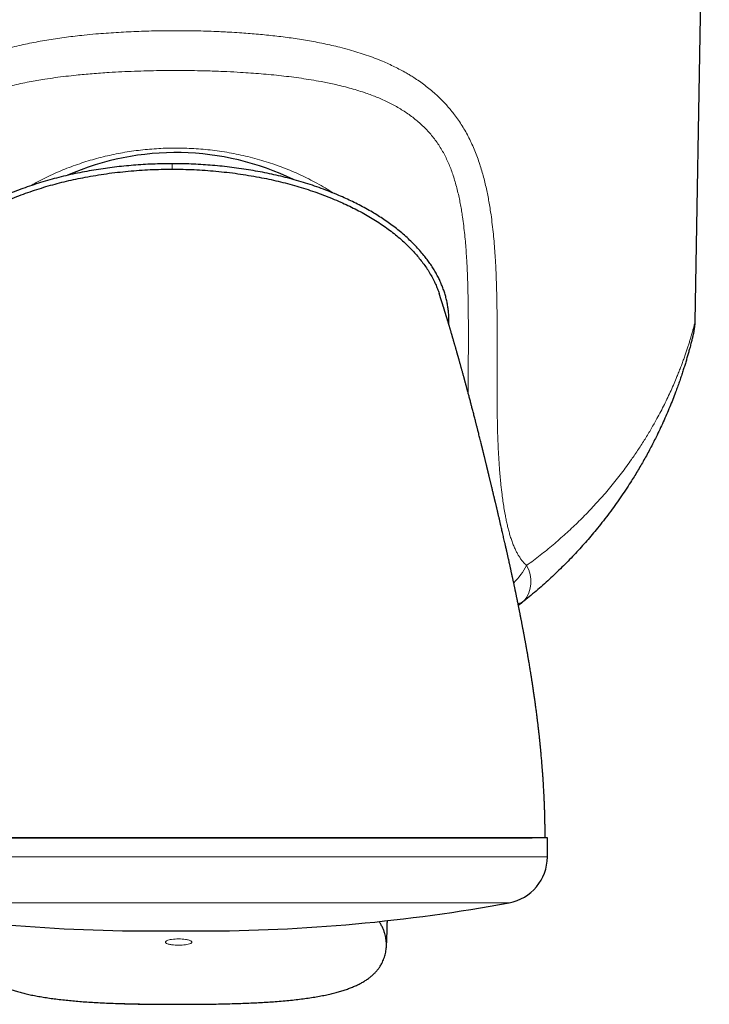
# Model space of a CAD drawing. Header units: millimetres. Extents: x 8 to 825, y 12 to 755.
# Tile 43 of 62: x 459 to 489, y 293 to 335. Entities that reach past the tile are written whole.
import ezdxf

# ---------------------------------------------------------------- set-up
doc = ezdxf.new("R2010")
doc.units = ezdxf.units.MM

msp = doc.modelspace()

# ---------------------------------------------------------------- linework, layer by layer
at = {"color": 7, "linetype": 'Continuous', "lineweight": 30}
for p, q in [((488.474, 321.88), (489.082, 356.71)), ((477.888, 321.746), (477.889, 321.965)), ((482.12, 299.7), (450.761, 299.7)), ((482.12, 298.874), (482.12, 299.7)), ((465.108, 295.698), (467.201, 295.698))]:
    msp.add_line(p, q, dxfattribs=at)
at = {"color": 252, "linetype": 'Continuous', "lineweight": 0}
for p, q in [((465.993, 328.662), (465.993, 328.427)), ((477.889, 321.965), (477.822, 321.965)), ((482.12, 298.874), (450.19, 298.874)), ((480.481, 296.906), (451.829, 296.906))]:
    msp.add_line(p, q, dxfattribs=at)
at = {"color": 7, "linetype": 'Continuous', "lineweight": 30}
for centre, radius, start, end in [((466.155, 317.51), 11.628, 64.2126, 113.6369), ((486.474, 321.915), 2, 346.9391, 359), ((480.12, 298.874), 2, 280.3987, 0), ((465.108, 369.27), 73.572, 259.60133, 270), ((467.201, 369.27), 73.572, 270, 280.39867)]:
    msp.add_arc(centre, radius, start, end, dxfattribs=at)
at = {"color": 252, "linetype": 'Continuous', "lineweight": 0}
for centre, radius, start, end in [((478.332, 313.001), 3.311, 314.9874, 331.0453), ((480.109, 310.714), 1.312, 320.0313, 31.4561), ((480.765, 310.318), 0.568, 279.7137, 308.0226)]:
    msp.add_arc(centre, radius, start, end, dxfattribs=at)
for points, knots in [([(451.08, 311.397), (451.113, 311.429), (451.179, 311.491), (451.271, 311.598), (451.356, 311.712), (451.432, 311.831), (451.501, 311.954), (451.566, 312.084), (451.626, 312.219), (451.682, 312.359), (451.737, 312.513), (451.79, 312.68), (451.842, 312.861), (451.897, 313.076), (451.954, 313.326), (452.01, 313.612), (452.059, 313.899), (452.106, 314.211), (452.15, 314.545), (452.191, 314.904), (452.227, 315.279), (452.257, 315.671), (452.283, 316.079), (452.304, 316.489), (452.323, 316.989), (452.339, 317.582), (452.348, 318.266), (452.352, 319.041), (452.35, 319.907), (452.347, 320.864), (452.347, 321.694), (452.353, 322.395), (452.362, 322.97), (452.377, 323.544), (452.399, 324.117), (452.428, 324.636), (452.461, 325.1), (452.496, 325.51), (452.539, 325.919), (452.589, 326.326), (452.644, 326.699), (452.701, 327.037), (452.758, 327.341), (452.822, 327.642), (452.886, 327.909), (452.947, 328.14), (453.008, 328.358), (453.08, 328.594), (453.166, 328.846), (453.258, 329.095), (453.358, 329.339), (453.466, 329.581), (453.583, 329.82), (453.711, 330.055), (453.846, 330.283), (453.99, 330.504), (454.143, 330.719), (454.305, 330.927), (454.475, 331.128), (454.653, 331.322), (454.838, 331.507), (455.031, 331.686), (455.233, 331.858), (455.442, 332.024), (455.658, 332.182), (455.88, 332.332), (456.088, 332.463), (456.282, 332.576), (456.491, 332.692), (456.735, 332.818), (457.016, 332.951), (457.302, 333.075), (457.594, 333.192), (457.891, 333.301), (458.194, 333.403), (458.501, 333.498), (458.847, 333.596), (459.211, 333.69), (459.594, 333.778), (459.957, 333.855), (460.324, 333.924), (460.695, 333.987), (461.068, 334.045), (461.445, 334.097), (461.824, 334.144), (462.248, 334.191), (462.69, 334.233), (463.15, 334.27), (463.582, 334.299), (464.016, 334.324), (464.452, 334.343), (464.888, 334.359), (465.327, 334.369), (465.769, 334.375), (466.213, 334.377), (466.66, 334.374), (467.109, 334.367), (467.562, 334.354), (467.954, 334.339), (468.287, 334.324), (468.612, 334.306), (468.965, 334.283), (469.345, 334.255), (469.7, 334.225), (470.054, 334.191), (470.407, 334.153), (470.758, 334.111), (471.11, 334.064), (471.46, 334.012), (471.81, 333.955), (472.159, 333.892), (472.508, 333.823), (472.856, 333.747), (473.224, 333.659), (473.599, 333.559), (473.978, 333.447), (474.338, 333.33), (474.692, 333.202), (475.012, 333.074), (475.3, 332.948), (475.555, 332.827), (475.806, 332.699), (476.026, 332.578), (476.215, 332.466), (476.405, 332.348), (476.62, 332.204), (476.858, 332.031), (477.089, 331.849), (477.299, 331.668), (477.488, 331.492), (477.658, 331.32), (477.822, 331.143), (477.979, 330.958), (478.14, 330.755), (478.301, 330.532), (478.462, 330.287), (478.612, 330.034), (478.752, 329.77), (478.883, 329.497), (479.004, 329.215), (479.116, 328.927), (479.214, 328.641), (479.302, 328.358), (479.38, 328.079), (479.451, 327.797), (479.515, 327.516), (479.571, 327.238), (479.622, 326.963), (479.675, 326.638), (479.729, 326.263), (479.779, 325.844), (479.821, 325.43), (479.855, 325.021), (479.887, 324.545), (479.916, 324.004), (479.937, 323.396), (479.952, 322.787), (479.96, 322.111), (479.964, 321.366), (479.962, 320.554), (479.96, 319.81), (479.959, 319.133), (479.96, 318.523), (479.966, 317.914), (479.976, 317.356), (479.991, 316.848), (480.01, 316.39), (480.035, 315.933), (480.063, 315.528), (480.093, 315.173), (480.127, 314.828), (480.166, 314.49), (480.211, 314.159), (480.255, 313.876), (480.3, 313.618), (480.345, 313.385), (480.388, 313.181), (480.435, 312.984), (480.486, 312.794), (480.542, 312.606), (480.604, 312.423), (480.673, 312.244), (480.744, 312.082), (480.817, 311.938), (480.891, 311.81), (480.971, 311.689), (481.056, 311.577), (481.142, 311.48), (481.202, 311.424), (481.228, 311.399)], [0, 0, 0, 0, 0.002445, 0.004893, 0.007337, 0.009626, 0.011918, 0.014208, 0.016561, 0.018916, 0.02127, 0.024141, 0.027013, 0.029885, 0.034251, 0.038618, 0.042987, 0.047355, 0.052717, 0.058081, 0.063444, 0.069503, 0.07557, 0.081639, 0.087707, 0.097823, 0.10794, 0.118057, 0.1322, 0.146344, 0.160488, 0.168979, 0.177471, 0.185963, 0.194454, 0.202943, 0.209047, 0.215153, 0.22126, 0.227364, 0.233467, 0.238093, 0.24272, 0.247348, 0.251973, 0.255078, 0.258183, 0.262237, 0.266295, 0.270353, 0.27441, 0.278463, 0.282622, 0.286785, 0.290951, 0.295115, 0.299273, 0.303481, 0.307693, 0.311907, 0.316121, 0.320329, 0.324646, 0.328966, 0.333288, 0.337609, 0.341926, 0.345207, 0.348488, 0.35346, 0.358434, 0.363408, 0.36838, 0.37342, 0.378461, 0.383503, 0.388543, 0.395319, 0.40104, 0.406764, 0.412487, 0.418209, 0.423968, 0.429729, 0.43549, 0.44125, 0.448977, 0.455435, 0.461895, 0.468353, 0.474819, 0.481286, 0.487753, 0.494313, 0.500874, 0.507434, 0.514128, 0.520824, 0.527518, 0.531585, 0.535651, 0.542034, 0.547363, 0.552693, 0.558022, 0.563356, 0.568691, 0.574026, 0.579425, 0.584824, 0.590222, 0.595711, 0.601201, 0.60669, 0.613346, 0.619304, 0.625264, 0.631224, 0.637181, 0.641706, 0.646233, 0.65076, 0.655285, 0.658328, 0.661371, 0.666125, 0.670882, 0.675639, 0.680392, 0.68427, 0.688151, 0.692033, 0.695913, 0.69979, 0.704403, 0.70902, 0.713637, 0.718249, 0.722972, 0.727699, 0.732427, 0.737151, 0.741535, 0.74592, 0.750306, 0.754691, 0.758877, 0.763064, 0.767251, 0.773618, 0.779985, 0.786076, 0.792168, 0.79826, 0.807258, 0.816261, 0.825264, 0.834267, 0.846271, 0.858274, 0.870278, 0.879285, 0.888292, 0.897299, 0.906306, 0.913081, 0.919857, 0.926632, 0.933407, 0.937938, 0.94247, 0.94886, 0.953132, 0.957404, 0.961675, 0.964891, 0.968106, 0.97109, 0.974081, 0.977074, 0.980062, 0.983045, 0.986023, 0.988417, 0.99082, 0.993224, 0.995623, 0.998013, 1, 1, 1, 1]), ([(478.72, 318.797), (478.72, 318.86), (478.719, 319.263), (478.722, 320.005), (478.726, 321.025), (478.725, 321.91), (478.718, 322.662), (478.706, 323.279), (478.69, 323.794), (478.672, 324.206), (478.654, 324.534), (478.632, 324.879), (478.604, 325.241), (478.57, 325.612), (478.527, 325.99), (478.481, 326.333), (478.435, 326.633), (478.39, 326.89), (478.338, 327.152), (478.28, 327.417), (478.212, 327.686), (478.137, 327.951), (478.055, 328.207), (477.966, 328.452), (477.871, 328.686), (477.766, 328.915), (477.65, 329.14), (477.521, 329.36), (477.38, 329.573), (477.228, 329.778), (477.066, 329.973), (476.895, 330.158), (476.715, 330.334), (476.528, 330.5), (476.331, 330.658), (476.126, 330.808), (475.912, 330.95), (475.692, 331.083), (475.466, 331.208), (475.233, 331.325), (474.994, 331.434), (474.752, 331.536), (474.505, 331.631), (474.233, 331.726), (473.936, 331.822), (473.611, 331.915), (473.283, 332), (472.97, 332.073), (472.674, 332.136), (472.349, 332.199), (471.973, 332.265), (471.548, 332.331), (471.119, 332.389), (470.688, 332.44), (470.253, 332.486), (469.816, 332.525), (469.377, 332.559), (468.888, 332.59), (468.425, 332.615), (467.989, 332.633), (467.569, 332.647), (467.088, 332.659), (466.546, 332.666), (466.004, 332.667), (465.46, 332.663), (464.915, 332.652), (464.37, 332.635), (463.825, 332.612), (463.341, 332.585), (462.918, 332.557), (462.562, 332.53), (462.214, 332.5), (461.835, 332.463), (461.419, 332.417), (460.967, 332.36), (460.555, 332.3), (460.182, 332.239), (459.836, 332.176), (459.479, 332.104), (459.114, 332.021), (458.751, 331.929), (458.421, 331.836), (458.124, 331.742), (457.858, 331.65), (457.596, 331.551), (457.367, 331.456), (457.168, 331.367), (456.972, 331.273), (456.751, 331.158), (456.51, 331.019), (456.275, 330.87), (456.061, 330.72), (455.868, 330.57), (455.693, 330.423), (455.525, 330.268), (455.365, 330.105), (455.213, 329.936), (455.071, 329.763), (454.938, 329.584), (454.814, 329.399), (454.697, 329.205), (454.588, 329.003), (454.488, 328.795), (454.395, 328.581), (454.313, 328.369), (454.24, 328.16), (454.177, 327.963), (454.122, 327.772), (454.064, 327.557), (454.005, 327.308), (453.945, 327.025), (453.893, 326.74), (453.841, 326.421), (453.792, 326.068), (453.747, 325.682), (453.71, 325.294), (453.679, 324.905), (453.652, 324.483), (453.629, 324.03), (453.612, 323.544), (453.599, 323.057), (453.59, 322.475), (453.585, 321.796), (453.585, 320.869), (453.587, 320.199), (453.589, 319.788)], [0, 0, 0, 0, 0.004097, 0.026285, 0.048473, 0.07066, 0.084103, 0.097547, 0.11099, 0.117751, 0.124513, 0.13245, 0.140387, 0.148324, 0.156836, 0.165348, 0.17108, 0.176812, 0.182543, 0.188663, 0.194786, 0.200908, 0.207027, 0.212689, 0.218358, 0.224024, 0.229685, 0.235512, 0.241348, 0.247184, 0.253013, 0.2588, 0.264594, 0.270389, 0.276178, 0.282105, 0.288037, 0.29397, 0.299899, 0.30592, 0.311946, 0.317974, 0.324002, 0.330025, 0.337655, 0.345287, 0.352918, 0.360596, 0.36693, 0.373264, 0.382827, 0.392393, 0.401959, 0.411523, 0.421165, 0.43081, 0.440455, 0.450098, 0.463019, 0.470843, 0.478666, 0.490463, 0.502262, 0.514062, 0.525859, 0.537751, 0.549645, 0.56154, 0.573432, 0.581405, 0.589378, 0.596907, 0.604435, 0.614502, 0.62457, 0.634636, 0.642212, 0.649788, 0.658175, 0.666606, 0.675039, 0.68347, 0.689857, 0.696246, 0.702635, 0.709021, 0.713316, 0.71761, 0.724036, 0.730466, 0.736896, 0.743319, 0.748594, 0.753876, 0.759159, 0.76444, 0.769713, 0.774801, 0.779894, 0.784986, 0.790073, 0.795291, 0.800514, 0.805739, 0.810958, 0.815761, 0.820563, 0.824774, 0.828985, 0.835357, 0.841732, 0.848108, 0.854482, 0.862992, 0.871505, 0.88002, 0.888536, 0.897049, 0.907643, 0.918238, 0.928835, 0.93943, 0.956289, 0.973149, 1, 1, 1, 1]), ([(459.898, 327.708), (459.981, 327.756), (460.177, 327.867), (460.492, 328.031), (460.843, 328.199), (461.2, 328.356), (461.562, 328.501), (461.925, 328.633), (462.289, 328.753), (462.654, 328.861), (463.022, 328.958), (463.394, 329.043), (463.77, 329.119), (464.152, 329.183), (464.539, 329.236), (464.928, 329.278), (465.318, 329.308), (465.713, 329.328), (466.112, 329.335), (466.516, 329.33), (466.92, 329.313), (467.323, 329.284), (467.728, 329.242), (468.135, 329.187), (468.544, 329.118), (468.95, 329.037), (469.353, 328.942), (469.746, 328.836), (470.128, 328.719), (470.501, 328.593), (470.869, 328.454), (471.232, 328.304), (471.593, 328.14), (471.952, 327.963), (472.307, 327.771), (472.632, 327.583), (472.834, 327.453), (472.923, 327.396)], [0, 0, 0, 0, 0.0210457, 0.049562, 0.078101, 0.1066481, 0.1351882, 0.1637056, 0.1915331, 0.2193803, 0.2472345, 0.2750824, 0.3029104, 0.3314173, 0.3599449, 0.3884795, 0.4170073, 0.4455143, 0.4749524, 0.5044134, 0.5338819, 0.5633429, 0.592781, 0.6230172, 0.6532784, 0.6835478, 0.7138086, 0.7440443, 0.7728154, 0.8016094, 0.8304105, 0.8592033, 0.8879735, 0.9175599, 0.9471731, 0.9767945, 1, 1, 1, 1]), ([(481.228, 311.399), (481.327, 311.471), (481.524, 311.616), (481.812, 311.838), (482.094, 312.063), (482.37, 312.291), (482.64, 312.522), (482.904, 312.757), (483.163, 312.996), (483.416, 313.237), (483.663, 313.482), (483.904, 313.728), (484.139, 313.978), (484.376, 314.238), (484.614, 314.51), (484.853, 314.794), (485.085, 315.08), (485.309, 315.368), (485.526, 315.658), (485.718, 315.925), (485.887, 316.169), (486.035, 316.39), (486.18, 316.612), (486.319, 316.832), (486.454, 317.053), (486.584, 317.272), (486.71, 317.491), (486.848, 317.739), (486.996, 318.015), (487.151, 318.319), (487.298, 318.621), (487.438, 318.922), (487.569, 319.219), (487.679, 319.48), (487.77, 319.705), (487.844, 319.895), (487.915, 320.081), (487.981, 320.265), (488.045, 320.445), (488.104, 320.62), (488.16, 320.789), (488.212, 320.953), (488.261, 321.111), (488.3, 321.244), (488.332, 321.354), (488.357, 321.443), (488.38, 321.526), (488.401, 321.602), (488.42, 321.672), (488.436, 321.733), (488.45, 321.785), (488.46, 321.827), (488.468, 321.857), (488.473, 321.877), (488.474, 321.879), (488.474, 321.88)], [0, 0, 0, 0, 0.021528, 0.043057, 0.064585, 0.086171, 0.10776, 0.129347, 0.151101, 0.172857, 0.194611, 0.216416, 0.238223, 0.260028, 0.284262, 0.308496, 0.33273, 0.357023, 0.381318, 0.405611, 0.423913, 0.442215, 0.460528, 0.47884, 0.496917, 0.514995, 0.533082, 0.551169, 0.576331, 0.601495, 0.626658, 0.651887, 0.677118, 0.702346, 0.719043, 0.735739, 0.75245, 0.769162, 0.785907, 0.802658, 0.819331, 0.836014, 0.853138, 0.870262, 0.881735, 0.89321, 0.904682, 0.916396, 0.928109, 0.939887, 0.951665, 0.963693, 0.975721, 0.987861, 1, 1, 1, 1]), ([(466.271, 295.082), (466.17, 295.085), (466.019, 295.09), (465.845, 295.125), (465.763, 295.156), (465.725, 295.18), (465.711, 295.197), (465.706, 295.209), (465.704, 295.218), (465.706, 295.227), (465.711, 295.239), (465.725, 295.256), (465.806, 295.306), (465.995, 295.342), (466.27, 295.36), (466.523, 295.345), (466.696, 295.311), (466.779, 295.28), (466.817, 295.256), (466.831, 295.239), (466.836, 295.227), (466.837, 295.218), (466.836, 295.209), (466.831, 295.197), (466.817, 295.18), (466.735, 295.13), (466.546, 295.093), (466.371, 295.086), (466.271, 295.082)], [0, 0, 0, 0, 0.125137, 0.18771, 0.218996, 0.234487, 0.242531, 0.246418, 0.250156, 0.253895, 0.257782, 0.265827, 0.281317, 0.374869, 0.500006, 0.625141, 0.687712, 0.718997, 0.734487, 0.742532, 0.746418, 0.750156, 0.753895, 0.757782, 0.765826, 0.781316, 0.874865, 1, 1, 1, 1])]:
    msp.add_open_spline(points, degree=3, knots=knots, dxfattribs=at)
at = {"color": 7, "linetype": 'Continuous', "lineweight": 30}
for points, knots in [([(465.993, 328.662), (465.853, 328.661), (465.575, 328.659), (465.159, 328.646), (464.745, 328.625), (464.332, 328.596), (463.924, 328.559), (463.52, 328.515), (463.121, 328.463), (462.723, 328.403), (462.324, 328.334), (461.925, 328.256), (461.525, 328.17), (461.126, 328.073), (460.73, 327.968), (460.339, 327.853), (459.954, 327.73), (459.576, 327.597), (459.203, 327.456), (458.853, 327.312), (458.525, 327.167), (458.218, 327.023), (457.915, 326.871), (457.615, 326.709), (457.319, 326.538), (457.048, 326.369), (456.801, 326.204), (456.579, 326.046), (456.362, 325.881), (456.149, 325.709), (455.942, 325.529), (455.742, 325.343), (455.552, 325.152), (455.372, 324.957), (455.198, 324.755), (455.046, 324.56), (454.912, 324.375), (454.795, 324.199), (454.684, 324.018), (454.584, 323.836), (454.494, 323.654), (454.414, 323.475), (454.342, 323.292), (454.279, 323.107), (454.225, 322.92), (454.179, 322.73), (454.143, 322.539), (454.118, 322.347), (454.101, 322.155), (454.098, 322.029), (454.097, 321.965)], [0, 0, 0, 0, 0.027703, 0.0553, 0.082811, 0.110259, 0.137663, 0.164555, 0.191443, 0.218343, 0.245275, 0.272748, 0.300293, 0.327941, 0.355686, 0.383452, 0.410665, 0.437829, 0.464962, 0.492081, 0.515101, 0.538152, 0.561255, 0.584434, 0.607715, 0.631118, 0.649552, 0.667995, 0.686424, 0.704866, 0.723348, 0.741896, 0.759679, 0.777449, 0.795165, 0.812867, 0.826794, 0.840767, 0.854817, 0.868985, 0.882009, 0.895098, 0.908135, 0.921134, 0.934147, 0.947234, 0.960405, 0.973623, 0.986814, 1, 1, 1, 1]), ([(454.496, 323.018), (454.514, 323.075), (454.554, 323.199), (454.628, 323.389), (454.722, 323.598), (454.832, 323.811), (454.96, 324.028), (455.099, 324.24), (455.249, 324.446), (455.408, 324.646), (455.577, 324.839), (455.759, 325.033), (455.956, 325.228), (456.169, 325.421), (456.388, 325.606), (456.615, 325.784), (456.848, 325.954), (457.086, 326.116), (457.338, 326.277), (457.604, 326.435), (457.883, 326.591), (458.167, 326.738), (458.455, 326.878), (458.773, 327.024), (459.122, 327.172), (459.502, 327.321), (459.886, 327.46), (460.275, 327.588), (460.665, 327.706), (461.057, 327.814), (461.451, 327.912), (461.848, 328.001), (462.268, 328.085), (462.709, 328.163), (463.173, 328.234), (463.639, 328.293), (464.109, 328.342), (464.579, 328.38), (465.05, 328.407), (465.522, 328.424), (465.836, 328.426), (465.993, 328.427)], [0, 0, 0, 0, 0.013134, 0.029242, 0.045472, 0.064119, 0.082869, 0.101721, 0.120665, 0.139683, 0.15875, 0.177834, 0.199195, 0.220554, 0.241926, 0.263326, 0.284763, 0.306243, 0.327768, 0.351496, 0.375272, 0.399087, 0.422927, 0.446777, 0.477125, 0.507483, 0.537874, 0.568321, 0.598843, 0.628912, 0.659088, 0.689386, 0.719819, 0.754571, 0.789476, 0.824497, 0.859596, 0.894735, 0.929874, 0.964976, 1, 1, 1, 1]), ([(477.889, 321.965), (477.888, 322.028), (477.885, 322.153), (477.869, 322.342), (477.844, 322.53), (477.809, 322.719), (477.765, 322.907), (477.711, 323.093), (477.649, 323.278), (477.578, 323.46), (477.5, 323.639), (477.411, 323.82), (477.309, 324.005), (477.196, 324.192), (477.076, 324.373), (476.95, 324.548), (476.805, 324.734), (476.639, 324.93), (476.451, 325.135), (476.25, 325.337), (476.035, 325.537), (475.808, 325.734), (475.575, 325.92), (475.337, 326.097), (475.095, 326.266), (474.848, 326.426), (474.59, 326.583), (474.319, 326.738), (474.035, 326.889), (473.747, 327.033), (473.456, 327.17), (473.135, 327.311), (472.784, 327.455), (472.404, 327.6), (472.02, 327.734), (471.632, 327.858), (471.245, 327.971), (470.856, 328.074), (470.467, 328.168), (470.075, 328.254), (469.677, 328.331), (469.274, 328.401), (468.866, 328.463), (468.454, 328.516), (468.041, 328.562), (467.63, 328.598), (467.22, 328.627), (466.811, 328.647), (466.402, 328.659), (466.129, 328.661), (465.993, 328.662)], [0, 0, 0, 0, 0.013098, 0.026135, 0.03914, 0.052142, 0.065169, 0.078252, 0.091336, 0.104339, 0.11729, 0.130219, 0.144715, 0.159218, 0.173663, 0.187992, 0.202238, 0.220812, 0.239346, 0.257886, 0.278168, 0.298412, 0.31853, 0.338549, 0.358497, 0.378399, 0.398275, 0.420127, 0.441984, 0.463868, 0.485766, 0.507622, 0.535331, 0.562942, 0.590478, 0.617958, 0.6454, 0.672334, 0.699266, 0.726214, 0.753194, 0.780718, 0.808318, 0.835999, 0.863697, 0.891353, 0.918493, 0.945634, 0.972796, 1, 1, 1, 1]), ([(465.993, 328.427), (466.15, 328.426), (466.464, 328.424), (466.935, 328.407), (467.406, 328.38), (467.877, 328.342), (468.346, 328.293), (468.813, 328.234), (469.276, 328.163), (469.72, 328.085), (470.145, 328), (470.549, 327.909), (470.95, 327.809), (471.346, 327.699), (471.737, 327.58), (472.12, 327.453), (472.498, 327.316), (472.871, 327.169), (473.221, 327.02), (473.548, 326.87), (473.853, 326.721), (474.154, 326.563), (474.449, 326.397), (474.738, 326.221), (475.014, 326.04), (475.279, 325.853), (475.53, 325.661), (475.774, 325.459), (476.009, 325.248), (476.22, 325.04), (476.409, 324.839), (476.577, 324.646), (476.737, 324.446), (476.886, 324.24), (477.026, 324.028), (477.153, 323.811), (477.264, 323.598), (477.357, 323.389), (477.424, 323.221), (477.457, 323.119), (477.468, 323.085)], [0, 0, 0, 0, 0.035207, 0.070493, 0.105816, 0.141139, 0.176422, 0.211626, 0.246714, 0.281648, 0.312795, 0.343802, 0.374682, 0.405452, 0.436128, 0.466183, 0.496186, 0.526157, 0.556119, 0.581547, 0.606962, 0.632347, 0.657686, 0.682968, 0.70819, 0.731915, 0.755591, 0.77923, 0.802848, 0.826468, 0.845652, 0.864819, 0.883936, 0.90298, 0.92193, 0.940778, 0.959523, 0.975838, 0.99203, 1, 1, 1, 1]), ([(482.023, 299.7), (482.023, 299.776), (482.023, 299.926), (482.021, 300.145), (482.018, 300.352), (482.014, 300.55), (482.009, 300.736), (482.004, 300.911), (481.998, 301.081), (481.991, 301.244), (481.985, 301.4), (481.978, 301.543), (481.971, 301.673), (481.965, 301.79), (481.959, 301.895), (481.954, 301.987), (481.949, 302.066), (481.944, 302.133), (481.941, 302.187), (481.938, 302.231), (481.936, 302.266), (481.934, 302.298), (481.932, 302.325), (481.93, 302.35), (481.928, 302.378), (481.926, 302.414), (481.922, 302.46), (481.918, 302.512), (481.912, 302.593), (481.905, 302.698), (481.894, 302.83), (481.883, 302.96), (481.872, 303.088), (481.862, 303.203), (481.853, 303.303), (481.845, 303.391), (481.838, 303.469), (481.831, 303.536), (481.826, 303.591), (481.822, 303.631), (481.819, 303.656), (481.818, 303.671), (481.817, 303.684), (481.815, 303.696), (481.813, 303.716), (481.81, 303.748), (481.806, 303.794), (481.797, 303.879), (481.784, 303.998), (481.768, 304.15), (481.75, 304.308), (481.735, 304.439), (481.723, 304.542), (481.715, 304.609), (481.707, 304.668), (481.702, 304.712), (481.698, 304.743), (481.696, 304.762), (481.694, 304.781), (481.691, 304.804), (481.687, 304.835), (481.682, 304.874), (481.676, 304.921), (481.667, 304.992), (481.656, 305.08), (481.642, 305.182), (481.629, 305.279), (481.617, 305.371), (481.605, 305.456), (481.595, 305.531), (481.586, 305.594), (481.58, 305.64), (481.575, 305.671), (481.572, 305.694), (481.568, 305.721), (481.563, 305.756), (481.555, 305.813), (481.544, 305.888), (481.534, 305.962), (481.525, 306.017), (481.52, 306.054), (481.515, 306.087), (481.51, 306.119), (481.505, 306.155), (481.498, 306.198), (481.49, 306.252), (481.481, 306.315), (481.47, 306.383), (481.46, 306.448), (481.451, 306.506), (481.444, 306.551), (481.439, 306.586), (481.434, 306.615), (481.429, 306.646), (481.423, 306.684), (481.411, 306.756), (481.397, 306.848), (481.379, 306.956), (481.363, 307.054), (481.346, 307.157), (481.329, 307.256), (481.314, 307.345), (481.301, 307.422), (481.288, 307.498), (481.274, 307.574), (481.262, 307.647), (481.249, 307.716), (481.238, 307.779), (481.228, 307.836), (481.22, 307.883), (481.213, 307.923), (481.206, 307.96), (481.199, 308), (481.19, 308.048), (481.181, 308.101), (481.17, 308.158), (481.159, 308.219), (481.148, 308.28), (481.137, 308.338), (481.127, 308.391), (481.118, 308.44), (481.109, 308.489), (481.099, 308.541), (481.089, 308.595), (481.077, 308.656), (481.065, 308.719), (481.053, 308.781), (481.043, 308.835), (481.034, 308.882), (481.025, 308.927), (481.016, 308.975), (481.005, 309.033), (480.992, 309.097), (480.979, 309.167), (480.965, 309.237), (480.951, 309.305), (480.939, 309.368), (480.928, 309.424), (480.917, 309.475), (480.908, 309.52), (480.899, 309.566), (480.89, 309.612), (480.88, 309.661), (480.87, 309.711), (480.859, 309.763), (480.849, 309.815), (480.839, 309.862), (480.831, 309.902), (480.822, 309.945), (480.812, 309.995), (480.8, 310.052), (480.787, 310.113), (480.774, 310.178), (480.76, 310.242), (480.748, 310.302), (480.737, 310.355), (480.726, 310.405), (480.716, 310.455), (480.705, 310.507), (480.693, 310.561), (480.681, 310.62), (480.668, 310.679), (480.656, 310.736), (480.645, 310.786), (480.635, 310.832), (480.625, 310.88), (480.614, 310.93), (480.604, 310.976), (480.594, 311.023), (480.583, 311.072), (480.571, 311.127), (480.558, 311.186), (480.545, 311.247), (480.531, 311.312), (480.517, 311.375), (480.504, 311.435), (480.491, 311.492), (480.478, 311.55), (480.465, 311.612), (480.449, 311.681), (480.433, 311.754), (480.417, 311.827), (480.401, 311.896), (480.387, 311.959), (480.373, 312.022), (480.357, 312.093), (480.34, 312.165), (480.324, 312.237), (480.309, 312.305), (480.29, 312.388), (480.267, 312.486), (480.243, 312.593), (480.218, 312.703), (480.194, 312.807), (480.17, 312.911), (480.146, 313.012), (480.119, 313.129), (480.089, 313.257), (480.058, 313.392), (480.026, 313.525), (479.995, 313.659), (479.969, 313.769), (479.949, 313.853), (479.935, 313.912), (479.921, 313.972), (479.907, 314.029), (479.895, 314.08), (479.885, 314.121), (479.877, 314.155), (479.87, 314.187), (479.862, 314.219), (479.854, 314.253), (479.846, 314.287), (479.835, 314.332), (479.821, 314.392), (479.804, 314.464), (479.786, 314.539), (479.768, 314.612), (479.751, 314.685), (479.733, 314.758), (479.717, 314.826), (479.702, 314.888), (479.688, 314.945), (479.675, 315.001), (479.66, 315.062), (479.646, 315.12), (479.632, 315.18), (479.62, 315.227), (479.611, 315.268), (479.603, 315.302), (479.594, 315.337), (479.586, 315.37), (479.578, 315.402), (479.57, 315.437), (479.562, 315.471), (479.555, 315.5), (479.549, 315.525), (479.542, 315.551), (479.536, 315.576), (479.531, 315.598), (479.527, 315.616), (479.522, 315.636), (479.516, 315.66), (479.51, 315.686), (479.503, 315.715), (479.495, 315.748), (479.485, 315.786), (479.476, 315.825), (479.467, 315.863), (479.457, 315.903), (479.447, 315.946), (479.436, 315.989), (479.427, 316.028), (479.418, 316.063), (479.41, 316.096), (479.401, 316.134), (479.391, 316.176), (479.38, 316.217), (479.372, 316.251), (479.365, 316.279), (479.359, 316.305), (479.352, 316.335), (479.343, 316.367), (479.335, 316.402), (479.327, 316.435), (479.319, 316.465), (479.312, 316.493), (479.305, 316.523), (479.296, 316.557), (479.287, 316.594), (479.279, 316.629), (479.265, 316.683), (479.245, 316.763), (479.22, 316.863), (479.194, 316.966), (479.17, 317.064), (479.148, 317.151), (479.13, 317.223), (479.114, 317.285), (479.098, 317.347), (479.082, 317.41), (479.066, 317.473), (479.051, 317.532), (479.034, 317.6), (479.013, 317.681), (478.99, 317.771), (478.965, 317.866), (478.941, 317.958), (478.916, 318.054), (478.893, 318.143), (478.871, 318.225), (478.852, 318.3), (478.832, 318.374), (478.811, 318.455), (478.788, 318.542), (478.765, 318.628), (478.743, 318.712), (478.721, 318.793), (478.703, 318.86), (478.69, 318.912), (478.68, 318.947), (478.671, 318.982), (478.661, 319.019), (478.65, 319.059), (478.639, 319.099), (478.63, 319.133), (478.622, 319.164), (478.614, 319.194), (478.604, 319.228), (478.594, 319.265), (478.584, 319.304), (478.573, 319.342), (478.564, 319.376), (478.556, 319.404), (478.55, 319.429), (478.544, 319.451), (478.538, 319.473), (478.531, 319.498), (478.523, 319.527), (478.513, 319.562), (478.502, 319.603), (478.49, 319.647), (478.479, 319.688), (478.466, 319.735), (478.451, 319.788), (478.435, 319.845), (478.421, 319.898), (478.406, 319.951), (478.393, 319.998), (478.381, 320.041), (478.37, 320.079), (478.359, 320.119), (478.348, 320.16), (478.336, 320.202), (478.324, 320.245), (478.311, 320.289), (478.3, 320.329), (478.291, 320.362), (478.283, 320.391), (478.275, 320.416), (478.268, 320.441), (478.262, 320.465), (478.255, 320.489), (478.246, 320.518), (478.236, 320.554), (478.224, 320.596), (478.211, 320.641), (478.199, 320.686), (478.186, 320.73), (478.174, 320.773), (478.161, 320.816), (478.148, 320.861), (478.135, 320.908), (478.121, 320.957), (478.106, 321.007), (478.092, 321.054), (478.08, 321.098), (478.069, 321.135), (478.059, 321.169), (478.049, 321.201), (478.039, 321.237), (478.028, 321.275), (478.017, 321.313), (478.005, 321.353), (477.992, 321.395), (477.979, 321.44), (477.966, 321.485), (477.954, 321.526), (477.943, 321.562), (477.933, 321.596), (477.923, 321.629), (477.913, 321.662), (477.904, 321.693), (477.895, 321.723), (477.886, 321.752), (477.877, 321.784), (477.867, 321.818), (477.856, 321.854), (477.845, 321.891), (477.835, 321.924), (477.826, 321.952), (477.819, 321.975), (477.813, 321.996), (477.807, 322.014), (477.802, 322.032), (477.796, 322.051), (477.789, 322.073), (477.782, 322.097), (477.774, 322.122), (477.767, 322.147), (477.759, 322.17), (477.753, 322.192), (477.746, 322.215), (477.738, 322.24), (477.729, 322.268), (477.721, 322.297), (477.712, 322.323), (477.705, 322.346), (477.699, 322.366), (477.693, 322.384), (477.688, 322.403), (477.681, 322.424), (477.673, 322.449), (477.664, 322.478), (477.653, 322.513), (477.641, 322.551), (477.629, 322.591), (477.618, 322.626), (477.607, 322.658), (477.598, 322.688), (477.589, 322.716), (477.582, 322.74), (477.576, 322.759), (477.571, 322.773), (477.566, 322.788), (477.561, 322.804), (477.556, 322.819), (477.552, 322.833), (477.548, 322.845), (477.544, 322.858), (477.539, 322.871), (477.535, 322.884), (477.531, 322.896), (477.528, 322.907), (477.524, 322.917), (477.522, 322.925), (477.52, 322.932), (477.518, 322.937), (477.517, 322.941), (477.515, 322.946), (477.513, 322.951), (477.511, 322.958), (477.509, 322.966), (477.506, 322.974), (477.503, 322.983), (477.5, 322.993), (477.497, 323.002), (477.493, 323.012), (477.49, 323.022), (477.487, 323.032), (477.484, 323.042), (477.48, 323.051), (477.478, 323.06), (477.475, 323.067), (477.473, 323.074), (477.471, 323.079), (477.47, 323.083), (477.469, 323.085), (477.469, 323.085)], [0, 0, 0, 0, 0.006273, 0.012244, 0.017917, 0.023292, 0.028371, 0.033157, 0.037651, 0.042258, 0.046514, 0.05042, 0.053978, 0.057189, 0.060053, 0.06257, 0.064743, 0.06657, 0.068054, 0.069178, 0.070132, 0.071001, 0.07179, 0.072305, 0.073062, 0.074061, 0.075301, 0.076783, 0.078372, 0.081975, 0.085379, 0.089173, 0.092686, 0.095918, 0.098566, 0.100988, 0.103125, 0.104958, 0.106488, 0.107713, 0.108193, 0.108603, 0.108943, 0.109219, 0.109632, 0.110537, 0.111854, 0.11342, 0.117573, 0.121659, 0.125933, 0.130575, 0.132499, 0.134441, 0.136103, 0.137423, 0.138085, 0.138608, 0.139031, 0.139638, 0.140485, 0.141574, 0.142905, 0.144395, 0.147396, 0.150207, 0.152827, 0.155422, 0.157797, 0.159884, 0.161645, 0.163082, 0.163687, 0.164237, 0.164967, 0.165931, 0.167128, 0.169719, 0.172123, 0.173271, 0.174311, 0.175221, 0.176022, 0.176983, 0.17819, 0.179576, 0.181506, 0.183406, 0.185275, 0.186931, 0.188244, 0.189035, 0.189785, 0.190656, 0.191666, 0.192927, 0.196695, 0.199352, 0.201909, 0.204936, 0.207954, 0.21021, 0.212352, 0.214455, 0.216566, 0.218768, 0.220544, 0.222396, 0.223995, 0.225332, 0.226414, 0.227341, 0.228462, 0.229799, 0.231349, 0.232905, 0.234623, 0.236462, 0.238101, 0.239512, 0.240897, 0.242286, 0.243676, 0.245259, 0.246906, 0.248796, 0.25062, 0.252135, 0.253424, 0.254575, 0.255915, 0.257574, 0.259432, 0.261415, 0.263492, 0.265393, 0.267216, 0.268835, 0.270236, 0.271506, 0.272706, 0.274143, 0.275467, 0.276893, 0.27841, 0.279978, 0.281328, 0.282414, 0.283448, 0.285024, 0.286669, 0.288375, 0.290249, 0.292224, 0.29394, 0.295427, 0.296791, 0.298247, 0.2997, 0.301291, 0.302973, 0.304745, 0.306434, 0.30788, 0.3091, 0.310479, 0.312016, 0.3134, 0.314561, 0.31606, 0.317693, 0.319366, 0.321132, 0.32308, 0.325015, 0.326691, 0.328344, 0.329946, 0.331766, 0.333811, 0.336027, 0.338209, 0.340243, 0.342077, 0.343793, 0.34585, 0.34829, 0.350255, 0.352207, 0.354346, 0.35765, 0.360898, 0.363899, 0.367485, 0.37023, 0.373268, 0.376595, 0.380814, 0.384842, 0.388819, 0.392962, 0.397107, 0.398871, 0.40075, 0.402483, 0.404387, 0.406092, 0.40712, 0.408252, 0.409221, 0.410111, 0.411213, 0.412363, 0.413314, 0.415388, 0.417881, 0.420082, 0.422389, 0.424704, 0.426981, 0.429278, 0.43108, 0.43284, 0.434715, 0.436441, 0.438572, 0.440268, 0.442193, 0.443079, 0.444152, 0.445419, 0.446435, 0.447345, 0.448543, 0.449736, 0.450644, 0.451344, 0.452209, 0.453121, 0.453802, 0.454277, 0.454895, 0.455748, 0.456638, 0.457372, 0.458491, 0.459855, 0.461232, 0.462523, 0.463943, 0.465522, 0.467199, 0.468656, 0.469862, 0.471022, 0.472436, 0.474105, 0.475713, 0.477062, 0.477948, 0.4789, 0.480012, 0.481284, 0.482625, 0.483945, 0.485066, 0.486048, 0.487188, 0.488528, 0.49003, 0.491401, 0.492573, 0.49636, 0.500709, 0.50441, 0.508627, 0.512447, 0.514861, 0.517398, 0.519996, 0.522595, 0.525181, 0.527724, 0.530011, 0.533707, 0.537982, 0.541502, 0.546014, 0.549912, 0.554103, 0.557786, 0.560877, 0.56421, 0.567872, 0.571948, 0.576118, 0.579908, 0.583817, 0.587696, 0.58954, 0.59127, 0.592898, 0.594643, 0.596685, 0.598769, 0.600502, 0.601816, 0.603319, 0.605069, 0.606971, 0.608954, 0.611018, 0.612719, 0.614185, 0.615416, 0.616459, 0.617613, 0.618932, 0.620415, 0.622057, 0.624581, 0.62689, 0.629015, 0.631223, 0.634571, 0.637664, 0.640537, 0.643409, 0.646511, 0.648585, 0.65076, 0.653029, 0.655392, 0.657852, 0.660425, 0.66311, 0.665599, 0.667545, 0.669215, 0.670718, 0.67221, 0.673693, 0.675166, 0.676676, 0.679127, 0.68182, 0.684662, 0.687634, 0.690576, 0.69325, 0.696143, 0.69909, 0.702219, 0.705645, 0.70916, 0.712501, 0.715617, 0.71839, 0.720513, 0.7229, 0.725554, 0.728377, 0.731296, 0.734223, 0.737405, 0.741128, 0.744756, 0.748037, 0.750969, 0.75355, 0.756453, 0.759211, 0.761828, 0.764303, 0.766788, 0.769561, 0.772628, 0.775891, 0.779288, 0.78282, 0.785164, 0.787343, 0.789337, 0.791145, 0.792801, 0.794605, 0.796821, 0.799296, 0.801988, 0.804588, 0.807035, 0.809327, 0.811465, 0.814418, 0.817535, 0.820819, 0.82411, 0.826589, 0.82893, 0.831131, 0.833284, 0.835638, 0.839045, 0.842823, 0.846763, 0.852714, 0.858327, 0.863516, 0.868298, 0.872965, 0.877566, 0.882041, 0.884731, 0.887368, 0.889989, 0.892894, 0.896152, 0.898477, 0.900956, 0.903588, 0.906374, 0.909269, 0.911953, 0.914515, 0.91676, 0.918687, 0.920295, 0.921334, 0.92235, 0.923581, 0.92503, 0.927037, 0.929352, 0.931977, 0.934913, 0.938161, 0.941721, 0.945596, 0.949787, 0.954296, 0.959125, 0.964275, 0.96975, 0.975211, 0.980964, 0.987011, 0.993356, 1, 1, 1, 1]), ([(488.422, 321.462), (488.422, 321.461), (488.422, 321.459), (488.418, 321.444), (488.412, 321.418), (488.404, 321.382), (488.392, 321.335), (488.379, 321.279), (488.363, 321.214), (488.346, 321.144), (488.326, 321.066), (488.305, 320.981), (488.28, 320.885), (488.248, 320.766), (488.209, 320.622), (488.161, 320.45), (488.109, 320.27), (488.053, 320.084), (487.994, 319.896), (487.932, 319.7), (487.863, 319.495), (487.79, 319.281), (487.713, 319.064), (487.62, 318.814), (487.511, 318.53), (487.382, 318.211), (487.246, 317.889), (487.103, 317.566), (486.952, 317.241), (486.808, 316.942), (486.67, 316.669), (486.543, 316.424), (486.411, 316.178), (486.275, 315.934), (486.136, 315.691), (485.994, 315.45), (485.847, 315.209), (485.677, 314.938), (485.481, 314.636), (485.257, 314.305), (485.024, 313.976), (484.783, 313.648), (484.534, 313.323), (484.289, 313.016), (484.049, 312.726), (483.815, 312.453), (483.575, 312.183), (483.328, 311.915), (483.076, 311.65), (482.816, 311.387), (482.55, 311.126), (482.276, 310.868), (481.996, 310.613), (481.709, 310.362), (481.416, 310.114), (481.215, 309.952), (481.115, 309.871)], [0, 0, 0, 0, 0.00711, 0.016939, 0.026874, 0.036809, 0.047037, 0.057265, 0.067572, 0.077879, 0.087104, 0.097924, 0.108748, 0.119569, 0.135913, 0.152259, 0.168755, 0.185264, 0.201227, 0.217197, 0.234442, 0.251686, 0.26895, 0.286214, 0.310771, 0.33533, 0.359887, 0.38451, 0.409134, 0.433757, 0.452308, 0.470859, 0.48942, 0.507981, 0.526292, 0.544603, 0.562925, 0.581246, 0.606757, 0.63227, 0.657781, 0.683358, 0.708938, 0.734515, 0.756504, 0.778494, 0.800483, 0.822522, 0.844562, 0.866601, 0.888803, 0.911007, 0.933209, 0.955472, 0.977737, 1, 1, 1, 1]), ([(481.115, 309.871), (481.087, 309.849), (481.032, 309.804), (480.952, 309.742), (480.901, 309.702), (480.876, 309.682)], [0, 0, 0, 0, 0.3391816, 0.6783641, 1, 1, 1, 1]), ([(450.758, 299.7), (450.808, 299.7), (450.906, 299.7), (451.071, 299.7), (451.249, 299.7), (451.44, 299.7), (451.644, 299.7), (451.858, 299.7), (452.078, 299.7), (452.306, 299.7), (452.544, 299.7), (452.794, 299.7), (453.059, 299.7), (453.341, 299.7), (453.64, 299.7), (453.949, 299.7), (454.269, 299.7), (454.601, 299.7), (454.936, 299.7), (455.274, 299.7), (455.613, 299.7), (455.961, 299.7), (456.317, 299.7), (456.688, 299.7), (457.075, 299.7), (457.477, 299.7), (457.887, 299.7), (458.304, 299.7), (458.728, 299.7), (459.151, 299.7), (459.571, 299.7), (459.988, 299.7), (460.409, 299.7), (460.835, 299.7), (461.275, 299.7), (461.727, 299.7), (462.191, 299.7), (462.659, 299.7), (463.13, 299.7), (463.603, 299.7), (464.07, 299.7), (464.53, 299.7), (464.981, 299.7), (465.433, 299.7), (465.885, 299.7), (466.187, 299.7), (466.338, 299.7)], [0, 0, 0, 0, 0.023363, 0.046689, 0.069999, 0.093313, 0.116654, 0.140027, 0.162034, 0.184017, 0.205994, 0.227982, 0.25, 0.273367, 0.296695, 0.320005, 0.343318, 0.366655, 0.390027, 0.412034, 0.434017, 0.455994, 0.477982, 0.5, 0.523367, 0.546695, 0.570005, 0.593318, 0.616655, 0.640027, 0.662034, 0.684017, 0.705994, 0.727982, 0.75, 0.773367, 0.796695, 0.820005, 0.843318, 0.866655, 0.890024, 0.912028, 0.93401, 0.955988, 0.977978, 1, 1, 1, 1]), ([(466.338, 299.7), (466.498, 299.7), (466.819, 299.7), (467.298, 299.7), (467.776, 299.7), (468.252, 299.7), (468.726, 299.7), (469.19, 299.7), (469.642, 299.7), (470.081, 299.7), (470.517, 299.7), (470.949, 299.7), (471.387, 299.7), (471.829, 299.7), (472.274, 299.7), (472.713, 299.7), (473.146, 299.7), (473.573, 299.7), (473.985, 299.7), (474.382, 299.7), (474.765, 299.7), (475.14, 299.7), (475.509, 299.7), (475.877, 299.7), (476.244, 299.7), (476.609, 299.7), (476.964, 299.7), (477.31, 299.7), (477.645, 299.7), (477.964, 299.7), (478.267, 299.7), (478.553, 299.7), (478.829, 299.7), (479.096, 299.7), (479.357, 299.7), (479.612, 299.7), (479.859, 299.7), (480.094, 299.7), (480.317, 299.7), (480.526, 299.7), (480.719, 299.7), (480.895, 299.7), (481.057, 299.7), (481.205, 299.7), (481.343, 299.7), (481.425, 299.7), (481.465, 299.7)], [0, 0, 0, 0, 0.023363, 0.046689, 0.069999, 0.093313, 0.116654, 0.140027, 0.162034, 0.184017, 0.205994, 0.227982, 0.25, 0.273367, 0.296695, 0.320005, 0.343318, 0.366655, 0.390027, 0.412034, 0.434017, 0.455994, 0.477982, 0.5, 0.523367, 0.546695, 0.570005, 0.593318, 0.616655, 0.640027, 0.662034, 0.684017, 0.705994, 0.727982, 0.75, 0.773367, 0.796695, 0.820005, 0.843318, 0.866655, 0.890024, 0.912028, 0.93401, 0.955988, 0.977978, 1, 1, 1, 1]), ([(475.197, 294.949), (475.197, 294.951), (475.197, 294.955), (475.198, 294.962), (475.199, 294.971), (475.2, 294.981), (475.201, 294.992), (475.202, 295.003), (475.203, 295.015), (475.203, 295.026), (475.204, 295.038), (475.205, 295.049), (475.206, 295.059), (475.206, 295.069), (475.207, 295.081), (475.208, 295.095), (475.209, 295.111), (475.21, 295.127), (475.211, 295.145), (475.212, 295.163), (475.213, 295.182), (475.214, 295.2), (475.215, 295.217), (475.215, 295.233), (475.216, 295.249), (475.217, 295.265), (475.218, 295.282), (475.218, 295.3), (475.219, 295.319), (475.22, 295.341), (475.221, 295.367), (475.222, 295.398), (475.224, 295.433), (475.225, 295.471), (475.227, 295.511), (475.228, 295.556), (475.23, 295.607), (475.231, 295.664), (475.233, 295.722), (475.235, 295.781), (475.236, 295.84), (475.238, 295.899), (475.239, 295.957), (475.241, 296.018), (475.242, 296.079), (475.243, 296.121), (475.243, 296.141)], [0, 0, 0, 0, 0.0375466, 0.0737634, 0.1084581, 0.1414685, 0.1726596, 0.2019194, 0.2291561, 0.2522822, 0.2735992, 0.2930698, 0.310664, 0.3263583, 0.3401343, 0.3615317, 0.3822729, 0.4028386, 0.4232201, 0.4434023, 0.4633411, 0.4830252, 0.4983086, 0.513392, 0.5282486, 0.5428762, 0.5572727, 0.5714364, 0.5863509, 0.6035966, 0.6231811, 0.6450862, 0.6692881, 0.6949557, 0.7197111, 0.7434022, 0.7742483, 0.8034643, 0.8318742, 0.8595141, 0.8853966, 0.9100475, 0.9333519, 0.9558897, 0.980045, 1, 1, 1, 1]), ([(457.638, 296.08), (457.619, 296.049), (457.572, 295.976), (457.51, 295.856), (457.453, 295.721), (457.409, 295.593), (457.378, 295.471), (457.356, 295.356), (457.343, 295.241), (457.337, 295.127), (457.339, 295.013), (457.348, 294.899), (457.366, 294.787), (457.391, 294.676), (457.423, 294.566), (457.464, 294.458), (457.511, 294.353), (457.57, 294.243), (457.642, 294.129), (457.728, 294.013), (457.825, 293.902), (457.933, 293.797), (458.051, 293.697), (458.179, 293.604), (458.317, 293.516), (458.465, 293.434), (458.623, 293.357), (458.791, 293.284), (458.969, 293.216), (459.156, 293.152), (459.353, 293.092), (459.56, 293.035), (459.78, 292.981), (460.014, 292.931), (460.262, 292.883), (460.521, 292.84), (460.791, 292.8), (461.072, 292.763), (461.359, 292.73), (461.65, 292.701), (461.946, 292.675), (462.253, 292.652), (462.569, 292.632), (462.909, 292.613), (463.273, 292.596), (463.663, 292.582), (464.065, 292.57), (464.481, 292.56), (464.797, 292.555), (464.975, 292.553), (465.01, 292.553)], [0, 0, 0, 0, 0.011249, 0.026456, 0.041341, 0.055952, 0.067952, 0.079819, 0.091579, 0.103257, 0.114878, 0.126467, 0.138047, 0.149643, 0.16128, 0.172981, 0.18477, 0.196672, 0.211136, 0.225841, 0.240829, 0.256145, 0.271835, 0.287961, 0.304609, 0.321855, 0.339762, 0.358381, 0.377753, 0.397915, 0.418901, 0.440742, 0.463464, 0.488186, 0.513921, 0.540694, 0.568525, 0.597431, 0.627428, 0.656726, 0.68702, 0.718321, 0.750639, 0.783983, 0.82242, 0.862159, 0.90321, 0.945584, 0.989291, 1, 1, 1, 1]), ([(467.512, 292.552), (467.532, 292.552), (467.688, 292.554), (467.977, 292.559), (468.375, 292.567), (468.753, 292.578), (469.114, 292.59), (469.457, 292.605), (469.789, 292.621), (470.111, 292.641), (470.435, 292.663), (470.759, 292.689), (471.082, 292.72), (471.394, 292.754), (471.692, 292.791), (471.979, 292.833), (472.253, 292.879), (472.515, 292.928), (472.757, 292.98), (472.982, 293.035), (473.189, 293.092), (473.386, 293.152), (473.573, 293.216), (473.75, 293.284), (473.918, 293.357), (474.076, 293.434), (474.224, 293.516), (474.363, 293.604), (474.491, 293.697), (474.609, 293.797), (474.716, 293.902), (474.813, 294.013), (474.9, 294.129), (474.971, 294.243), (475.03, 294.353), (475.078, 294.458), (475.118, 294.566), (475.151, 294.676), (475.176, 294.787), (475.193, 294.899), (475.203, 295.013), (475.205, 295.127), (475.199, 295.241), (475.185, 295.356), (475.164, 295.471), (475.132, 295.593), (475.089, 295.721), (475.031, 295.856), (474.965, 295.984), (474.914, 296.064), (474.889, 296.102)], [0, 0, 0, 0, 0.005961, 0.047526, 0.087892, 0.127066, 0.162919, 0.197728, 0.231502, 0.264248, 0.295977, 0.330199, 0.36318, 0.394935, 0.425481, 0.454839, 0.483027, 0.51007, 0.535993, 0.558612, 0.580353, 0.601244, 0.621314, 0.640598, 0.659132, 0.676957, 0.694125, 0.710698, 0.72675, 0.742368, 0.757615, 0.772535, 0.787172, 0.801571, 0.813418, 0.825154, 0.836801, 0.848385, 0.859929, 0.871456, 0.882992, 0.89456, 0.906185, 0.917891, 0.929705, 0.94165, 0.956194, 0.971012, 0.986149, 1, 1, 1, 1]), ([(463.831, 292.577), (463.833, 292.577), (463.839, 292.577), (463.848, 292.576), (463.858, 292.576), (463.867, 292.575), (463.878, 292.575), (463.889, 292.574), (463.9, 292.574), (463.912, 292.574), (463.925, 292.573), (463.937, 292.573), (463.948, 292.572), (463.957, 292.572), (463.967, 292.572), (463.976, 292.572), (463.986, 292.571), (464.002, 292.571), (464.027, 292.57), (464.061, 292.569), (464.103, 292.568), (464.154, 292.567), (464.217, 292.565), (464.292, 292.563), (464.38, 292.561), (464.479, 292.559), (464.589, 292.557), (464.71, 292.555), (464.841, 292.553), (464.983, 292.551), (465.136, 292.55), (465.299, 292.548), (465.473, 292.547), (465.657, 292.546), (465.83, 292.546), (465.941, 292.545), (465.987, 292.545)], [0, 0, 0, 0, 0.043099, 0.083509, 0.121118, 0.155832, 0.187567, 0.216255, 0.241842, 0.264286, 0.283564, 0.299678, 0.308161, 0.315445, 0.321575, 0.326626, 0.330741, 0.334203, 0.342086, 0.35241, 0.365414, 0.381214, 0.399877, 0.42476, 0.453468, 0.486023, 0.522437, 0.562716, 0.606861, 0.654866, 0.706722, 0.762415, 0.821927, 0.885235, 0.952312, 1, 1, 1, 1]), ([(465.01, 292.552), (465.092, 292.551), (465.255, 292.549), (465.501, 292.547), (465.75, 292.546), (466, 292.545), (466.274, 292.545), (466.57, 292.545), (466.89, 292.546), (467.21, 292.549), (467.424, 292.551), (467.531, 292.552)], [0, 0, 0, 0, 0.097914, 0.195923, 0.294253, 0.393185, 0.492834, 0.61841, 0.744983, 0.872295, 1, 1, 1, 1])]:
    msp.add_open_spline(points, degree=3, knots=knots, dxfattribs=at)

doc.saveas('drawing.dxf')
